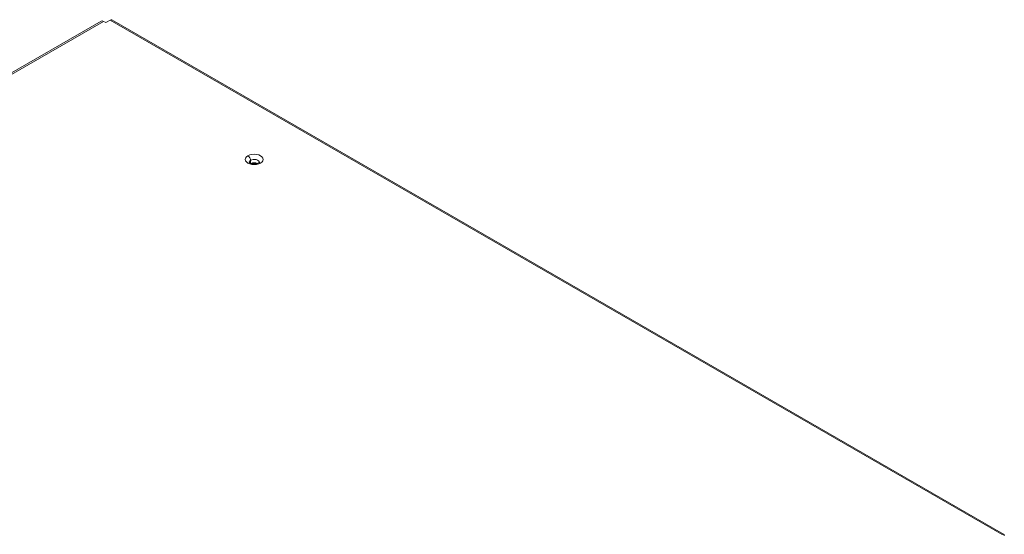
# Model space of a CAD drawing. Header units: millimetres. Extents: x 39 to 1680, y 50 to 804.
# Tile 68 of 68: x 1337 to 1650, y 549 to 713. Entities that reach past the tile are written whole.
import ezdxf

# ---------------------------------------------------------------- set-up
doc = ezdxf.new("R2010")
doc.units = ezdxf.units.MM
doc.header["$MEASUREMENT"] = 0
doc.layers.get('0').update_dxf_attribs({"lineweight": 25})

msp = doc.modelspace()

# ---------------------------------------------------------------- linework, layer by layer
at = {"color": 0, "linetype": 'Continuous', "lineweight": 0, "extrusion": (-1.66533e-16, 0.816497, 0.57735)}
for p, q in [((1057.718, 535.946), (1362.905, 712.146)), ((1058.468, 535.872), (1363.655, 712.072)), ((1363.655, 712.072), (1364.15, 711.786)), ((1365.776, 712.48), (1364.574, 711.786)), ((1649.043, 548.936), (1365.776, 712.48)), ((1649.543, 548.985), (1366.276, 712.53)), ((1410.359, 667.879), (1410.359, 666.963))]:
    msp.add_line(p, q, dxfattribs=at)
at = {"color": 0, "linetype": 'Continuous', "lineweight": 0, "extrusion": (6.4674e-17, 1.65537e-16, -1)}
msp.add_ellipse((1363.655, 710.847), major_axis=(-0.75, 1.299), ratio=0.5773503, start_param=0, end_param=0.7853982, dxfattribs=at)
at = {"color": 0, "linetype": 'Continuous', "lineweight": 0, "extrusion": (3.29845e-17, 2.77556e-16, -1)}
msp.add_ellipse((1364.362, 711.909), major_axis=(-0.3, 0), ratio=0.5773503, start_param=-2.3561945, end_param=-0.7853982, dxfattribs=at)
at = {"color": 0, "linetype": 'Continuous', "lineweight": 0, "extrusion": (-6.09555e-17, 2.27489e-16, -1)}
msp.add_ellipse((1365.776, 711.664), major_axis=(0.5, 0.866), ratio=0.5773503, start_param=-0.7853982, end_param=0, dxfattribs=at)
at = {"color": 0, "linetype": 'Continuous', "lineweight": 0}
for centre, major_axis, start_param, end_param in [((1411.526, 668.185), (-2.85, 0), -0.7853982, 2.3561945), ((1411.526, 668.185), (2.85, 0), -0.7853982, 2.3561945), ((1411.526, 667.205), (-1.65, 0), -0.7853982, -0.0586244), ((1411.526, 667.205), (1.65, 0), 0.0586244, 2.3561945), ((1411.526, 666.144), (-1.65, 0), -2.2194445, -0.9221481), ((1413.541, 666.042), (-0.6, 1.039), -0.7853982, 0)]:
    msp.add_ellipse(centre, major_axis=major_axis, ratio=0.5773503, start_param=start_param, end_param=end_param, dxfattribs=at)
at = {"color": 0, "linetype": 'Continuous', "lineweight": 0, "extrusion": (5.72369e-17, 2.89441e-16, -1)}
msp.add_ellipse((1409.511, 668.369), major_axis=(0.6, -1.039), ratio=0.5773503, start_param=-2.3561945, end_param=-0.7853982, dxfattribs=at)
at = {"color": 0, "linetype": 'Continuous', "lineweight": 0, "extrusion": (-1.28814e-17, 1.99733e-16, -1)}
msp.add_ellipse((1649.043, 548.119), major_axis=(0.5, 0.866), ratio=0.5773503, start_param=-0.7853982, end_param=0.7853982, dxfattribs=at)
at = {"color": 0, "linetype": 'Continuous', "lineweight": 0}
for points, knots in [([(1409.861, 667.286), (1409.861, 667.286), (1409.868, 667.274), (1409.91, 667.225), (1409.955, 667.184), (1410.086, 667.093), (1410.173, 667.043), (1410.388, 666.948), (1410.519, 666.902), (1410.818, 666.825), (1410.987, 666.795), (1411.345, 666.76), (1411.534, 666.755), (1411.906, 666.775), (1412.089, 666.799), (1412.421, 666.869), (1412.572, 666.915), (1412.793, 667.003), (1412.874, 667.042), (1412.941, 667.081)], [2.650715, 2.650715, 2.650715, 2.650715, 2.8274334, 2.8274334, 3.0521591, 3.0521591, 3.2724439, 3.2724439, 3.5071261, 3.5071261, 3.7571263, 3.7571263, 4.016766, 4.016766, 4.2777761, 4.2777761, 4.5312311, 4.5312311, 4.712389, 4.712389, 4.712389, 4.712389]), ([(1412.941, 667.081), (1413, 667.115), (1413.048, 667.148), (1413.123, 667.207), (1413.149, 667.233), (1413.183, 667.271), (1413.19, 667.283), (1413.191, 667.286), (1413.191, 667.286), (1413.191, 667.286)], [4.71238898, 4.71238898, 4.71238898, 4.71238898, 4.86946861, 4.86946861, 5.02654825, 5.02654825, 5.18362788, 5.18362788, 5.20326667, 5.20326667, 5.20326667, 5.20326667])]:
    msp.add_open_spline(points, degree=3, knots=knots, dxfattribs=at)

doc.saveas('drawing.dxf')
